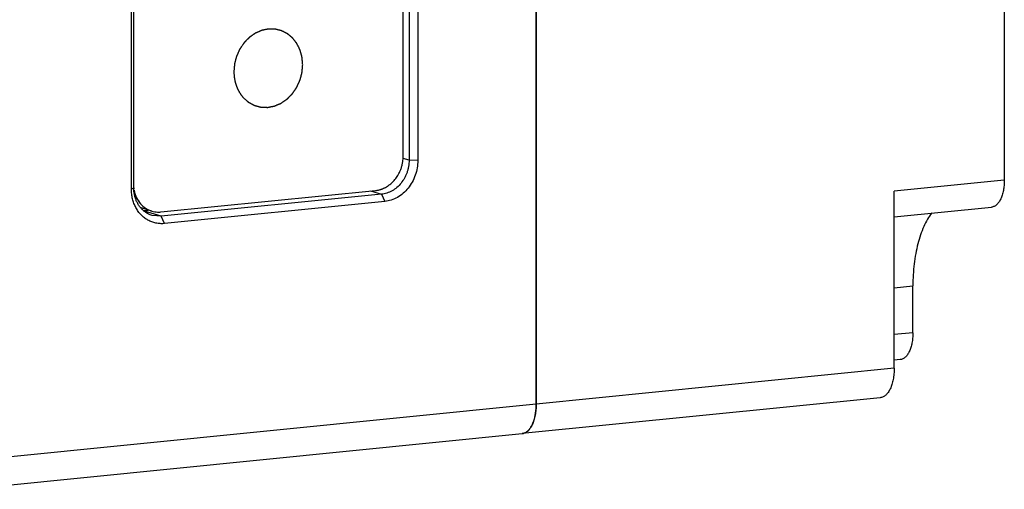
# Model space of a CAD drawing. Header units: millimetres. Extents: x 2798 to 3316, y 1544 to 1917.
# Tile 14 of 23: x 3061.52 to 3077.62, y 1565.47 to 1573.15. Entities that reach past the tile are written whole.
import ezdxf

# ---------------------------------------------------------------- set-up
doc = ezdxf.new("R2010")
doc.units = ezdxf.units.MM
doc.layers.add('_29124', color=7, linetype='Continuous')
doc.layers.add('_37386', color=7, linetype='Continuous')

msp = doc.modelspace()

# ---------------------------------------------------------------- linework, layer by layer
at = {"color": 7, "linetype": 'Continuous'}
for p, q in [((3069.96588, 1593.9536), (3069.96588, 1566.8635)), ((3077.62154, 1591.77654), (3077.62154, 1570.52439)), ((3067.79035, 1570.91509), (3067.79035, 1579.00627)), ((3077.62154, 1570.52439), (3075.82021, 1570.3438)), ((3063.82741, 1570.00568), (3067.34001, 1570.35784)), ((3075.82021, 1567.45043), (3075.82021, 1570.3438)), ((3075.82021, 1569.92546), (3077.41342, 1570.08519)), ((3063.67764, 1570.01981), (3063.50623, 1570.07137)), ((3075.82021, 1568.7669), (3076.12654, 1568.79762)), ((3076.12654, 1568.02947), (3076.12654, 1568.79762)), ((3076.12654, 1568.02947), (3075.82021, 1567.99875)), ((3075.91842, 1567.59026), (3075.82021, 1567.58041)), ((3075.82021, 1567.45043), (3069.96588, 1566.8635)), ((3075.59127, 1566.96731), (3069.73694, 1566.38038))]:
    msp.add_line(p, q, dxfattribs=at)
for centre, radius, start, end in [((3067.18171, 1570.91753), 0.60879, 337.866048, 343.416778), ((3067.18231, 1570.91742), 0.60819, 343.410507, 348.841073), ((3067.20079, 1570.90776), 0.58733, 326.762791, 330.125353), ((3067.18924, 1570.91436), 0.60062, 330.128483, 337.875642), ((3067.24239, 1570.87339), 0.53322, 311.633345, 315.219662), ((3063.91325, 1570.46726), 0.53576, 191.569013, 192.554234), ((3063.78681, 1570.38289), 0.37914, 253.264736, 260.904766), ((3069.72312, 1566.51895), 0.13925, 275.693745, 284.31323)]:
    msp.add_arc(centre, radius, start, end, dxfattribs=at)
for points, knots in [([(3066.14663, 1572.41462), (3066.14574, 1572.42489), (3066.1444, 1572.4403), (3066.14261, 1572.46084), (3066.14127, 1572.47625), (3066.14015, 1572.48909), (3066.13926, 1572.49936), (3066.13859, 1572.50706), (3066.13803, 1572.51348), (3066.13758, 1572.51862), (3066.13725, 1572.52247), (3066.13691, 1572.52632), (3066.13664, 1572.52953), (3066.13641, 1572.5321), (3066.13627, 1572.53371), (3066.13616, 1572.53499), (3066.13608, 1572.53595), (3066.13601, 1572.53675), (3066.13596, 1572.53732), (3066.13593, 1572.53764), (3066.13592, 1572.53788), (3066.13584, 1572.5381), (3066.13577, 1572.53841), (3066.13562, 1572.53894), (3066.13541, 1572.5397), (3066.13517, 1572.54061), (3066.13483, 1572.54182), (3066.13442, 1572.54334), (3066.13376, 1572.54576), (3066.13293, 1572.54879), (3066.13194, 1572.55243), (3066.13095, 1572.55607), (3066.12962, 1572.56092), (3066.12797, 1572.56698), (3066.12599, 1572.57426), (3066.12334, 1572.58396), (3066.12003, 1572.59609), (3066.11672, 1572.60821), (3066.11408, 1572.61791), (3066.11209, 1572.62519), (3066.11044, 1572.63125), (3066.10912, 1572.6361), (3066.10812, 1572.63974), (3066.10713, 1572.64338), (3066.10631, 1572.64641), (3066.10564, 1572.64884), (3066.10523, 1572.65035), (3066.1049, 1572.65156), (3066.10465, 1572.65247), (3066.10444, 1572.65323), (3066.1043, 1572.65376), (3066.10421, 1572.65406), (3066.10417, 1572.6543), (3066.10405, 1572.6545), (3066.10392, 1572.65477), (3066.10368, 1572.65525), (3066.10335, 1572.65594), (3066.10295, 1572.65676), (3066.10241, 1572.65785), (3066.10174, 1572.65922), (3066.10066, 1572.66141), (3066.09932, 1572.66415), (3066.09771, 1572.66744), (3066.0961, 1572.67072), (3066.09395, 1572.6751), (3066.09126, 1572.68058), (3066.08804, 1572.68715), (3066.08374, 1572.69591), (3066.07837, 1572.70686), (3066.07299, 1572.71781), (3066.0687, 1572.72657), (3066.06547, 1572.73315), (3066.06279, 1572.73862), (3066.06064, 1572.743), (3066.05903, 1572.74629), (3066.05741, 1572.74957), (3066.05607, 1572.75231), (3066.055, 1572.7545), (3066.05432, 1572.75587), (3066.05379, 1572.75697), (3066.05338, 1572.75779), (3066.05305, 1572.75847), (3066.05282, 1572.75895), (3066.05268, 1572.75922), (3066.05259, 1572.75944), (3066.05244, 1572.75961), (3066.05226, 1572.75985), (3066.05193, 1572.76026), (3066.05147, 1572.76086), (3066.05092, 1572.76157), (3066.05018, 1572.76252), (3066.04926, 1572.76371), (3066.04778, 1572.76561), (3066.04594, 1572.76799), (3066.04373, 1572.77084), (3066.04151, 1572.77369), (3066.03856, 1572.7775), (3066.03487, 1572.78225), (3066.03045, 1572.78796), (3066.02454, 1572.79557), (3066.01717, 1572.80508), (3066.00979, 1572.81459), (3066.00389, 1572.8222), (3065.99946, 1572.8279), (3065.99577, 1572.83266), (3065.99282, 1572.83646), (3065.99061, 1572.83931), (3065.9884, 1572.84217), (3065.98655, 1572.84454), (3065.98508, 1572.84645), (3065.98415, 1572.84764), (3065.98342, 1572.84859), (3065.98286, 1572.8493), (3065.9824, 1572.84989), (3065.98208, 1572.85031), (3065.98189, 1572.85054), (3065.98176, 1572.85074), (3065.98159, 1572.85086), (3065.98137, 1572.85105), (3065.98098, 1572.85137), (3065.98043, 1572.85183), (3065.97977, 1572.85239), (3065.97888, 1572.85312), (3065.97778, 1572.85404), (3065.97601, 1572.85552), (3065.9738, 1572.85736), (3065.97114, 1572.85957), (3065.96849, 1572.86179), (3065.96495, 1572.86474), (3065.96053, 1572.86842), (3065.95523, 1572.87285), (3065.94815, 1572.87875), (3065.93931, 1572.88612), (3065.93047, 1572.89349), (3065.92339, 1572.89939), (3065.91808, 1572.90382), (3065.91366, 1572.9075), (3065.91013, 1572.91045), (3065.90747, 1572.91266), (3065.90482, 1572.91488), (3065.90261, 1572.91672), (3065.90084, 1572.91819), (3065.89974, 1572.91912), (3065.89885, 1572.91985), (3065.89819, 1572.92041), (3065.89763, 1572.92087), (3065.89725, 1572.92119), (3065.89703, 1572.92137), (3065.89687, 1572.92152), (3065.89667, 1572.92161), (3065.89642, 1572.92174), (3065.89598, 1572.92196), (3065.89535, 1572.92228), (3065.89459, 1572.92267), (3065.89358, 1572.92318), (3065.89232, 1572.92382), (3065.89031, 1572.92485), (3065.88778, 1572.92614), (3065.88476, 1572.92768), (3065.88173, 1572.92922), (3065.8777, 1572.93128), (3065.87266, 1572.93384), (3065.8666, 1572.93693), (3065.85854, 1572.94104), (3065.84845, 1572.94618), (3065.83836, 1572.95132), (3065.8303, 1572.95543), (3065.82425, 1572.95851), (3065.8192, 1572.96108), (3065.81517, 1572.96313), (3065.81214, 1572.96468), (3065.80912, 1572.96622), (3065.8066, 1572.9675), (3065.80458, 1572.96853), (3065.80332, 1572.96917), (3065.80231, 1572.96969), (3065.80155, 1572.97007), (3065.80092, 1572.97039), (3065.80048, 1572.97062), (3065.80023, 1572.97074), (3065.80004, 1572.97085), (3065.79983, 1572.97089), (3065.79956, 1572.97096), (3065.79908, 1572.97108), (3065.7984, 1572.97125), (3065.79758, 1572.97145), (3065.79648, 1572.97172), (3065.79511, 1572.97206), (3065.79293, 1572.9726), (3065.79019, 1572.97328), (3065.78691, 1572.97409), (3065.78362, 1572.9749), (3065.77925, 1572.97599), (3065.77377, 1572.97734), (3065.76721, 1572.97896), (3065.75845, 1572.98113), (3065.74751, 1572.98384), (3065.73656, 1572.98655), (3065.72781, 1572.98871), (3065.72124, 1572.99034), (3065.71577, 1572.99169), (3065.71139, 1572.99277), (3065.70811, 1572.99359), (3065.70483, 1572.9944), (3065.70209, 1572.99507), (3065.6999, 1572.99562), (3065.69853, 1572.99595), (3065.69744, 1572.99623), (3065.69662, 1572.99643), (3065.69594, 1572.9966), (3065.69546, 1572.99672), (3065.69518, 1572.99678), (3065.69498, 1572.99685), (3065.69476, 1572.99683), (3065.69447, 1572.99684), (3065.69396, 1572.99685), (3065.69324, 1572.99686), (3065.69237, 1572.99687), (3065.69121, 1572.99688), (3065.68976, 1572.9969), (3065.68744, 1572.99693), (3065.68455, 1572.99697), (3065.68107, 1572.99702), (3065.67759, 1572.99706), (3065.67296, 1572.99713), (3065.66716, 1572.9972), (3065.66021, 1572.9973), (3065.65094, 1572.99742), (3065.63935, 1572.99757), (3065.62776, 1572.99773), (3065.61848, 1572.99785), (3065.61153, 1572.99794), (3065.60573, 1572.99802), (3065.6011, 1572.99808), (3065.59762, 1572.99812), (3065.59414, 1572.99817), (3065.59125, 1572.99821), (3065.58893, 1572.99824), (3065.58748, 1572.99826), (3065.58632, 1572.99827), (3065.58545, 1572.99829), (3065.58473, 1572.99829), (3065.58422, 1572.9983), (3065.58393, 1572.9983), (3065.58371, 1572.99832), (3065.5835, 1572.99826), (3065.58322, 1572.99821), (3065.58272, 1572.9981), (3065.58201, 1572.99795), (3065.58115, 1572.99777), (3065.58001, 1572.99752), (3065.57859, 1572.99722), (3065.57631, 1572.99674), (3065.57346, 1572.99614), (3065.57005, 1572.99541), (3065.56663, 1572.99469), (3065.56207, 1572.99373), (3065.55638, 1572.99252), (3065.54955, 1572.99107), (3065.54043, 1572.98914), (3065.52904, 1572.98673), (3065.51766, 1572.98432), (3065.50854, 1572.98239), (3065.50171, 1572.98094), (3065.49602, 1572.97974), (3065.49146, 1572.97877), (3065.48804, 1572.97805), (3065.48463, 1572.97733), (3065.48178, 1572.97672), (3065.4795, 1572.97624), (3065.47808, 1572.97594), (3065.47694, 1572.9757), (3065.47608, 1572.97552), (3065.47537, 1572.97537), (3065.47487, 1572.97526), (3065.47459, 1572.9752), (3065.47437, 1572.97517), (3065.47417, 1572.97506), (3065.4739, 1572.97495), (3065.47342, 1572.97473), (3065.47273, 1572.97443), (3065.47191, 1572.97406), (3065.47082, 1572.97358), (3065.46945, 1572.97297), (3065.46725, 1572.972), (3065.46452, 1572.97078), (3065.46123, 1572.96932), (3065.45794, 1572.96787), (3065.45356, 1572.96592), (3065.44808, 1572.96349), (3065.44151, 1572.96058), (3065.43274, 1572.95669), (3065.42179, 1572.95183), (3065.41083, 1572.94697), (3065.40207, 1572.94308), (3065.3955, 1572.94017), (3065.39002, 1572.93774), (3065.38564, 1572.93579), (3065.38235, 1572.93433), (3065.37906, 1572.93288), (3065.37632, 1572.93166), (3065.37413, 1572.93069), (3065.37276, 1572.93008), (3065.37167, 1572.9296), (3065.37085, 1572.92923), (3065.37016, 1572.92893), (3065.36968, 1572.92872), (3065.36941, 1572.92859), (3065.3692, 1572.92851), (3065.36901, 1572.92837), (3065.36876, 1572.92819), (3065.36832, 1572.92788), (3065.36769, 1572.92743), (3065.36693, 1572.9269), (3065.36592, 1572.92619), (3065.36466, 1572.9253), (3065.36263, 1572.92387), (3065.36011, 1572.92209), (3065.35708, 1572.91996), (3065.35405, 1572.91782), (3065.35, 1572.91497), (3065.34495, 1572.91141), (3065.33889, 1572.90713), (3065.33081, 1572.90144), (3065.3207, 1572.89431), (3065.3106, 1572.88719), (3065.30251, 1572.88149), (3065.29645, 1572.87722), (3065.2914, 1572.87366), (3065.28736, 1572.87081), (3065.28433, 1572.86867), (3065.28129, 1572.86654), (3065.27877, 1572.86476), (3065.27675, 1572.86333), (3065.27548, 1572.86244), (3065.27447, 1572.86173), (3065.27372, 1572.86119), (3065.27309, 1572.86075), (3065.27264, 1572.86044), (3065.27239, 1572.86026), (3065.27219, 1572.86014), (3065.27203, 1572.85995), (3065.27181, 1572.85972), (3065.27141, 1572.85931), (3065.27085, 1572.85873), (3065.27017, 1572.85804), (3065.26927, 1572.85711), (3065.26814, 1572.85594), (3065.26634, 1572.85409), (3065.26409, 1572.85176), (3065.26138, 1572.84897), (3065.25868, 1572.84619), (3065.25507, 1572.84247), (3065.25057, 1572.83782), (3065.24516, 1572.83225), (3065.23795, 1572.82481), (3065.22894, 1572.81552), (3065.21992, 1572.80623), (3065.21271, 1572.79879), (3065.2073, 1572.79322), (3065.2028, 1572.78857), (3065.19919, 1572.78485), (3065.19649, 1572.78207), (3065.19378, 1572.77928), (3065.19153, 1572.77695), (3065.18973, 1572.7751), (3065.1886, 1572.77393), (3065.1877, 1572.773), (3065.18702, 1572.77231), (3065.18646, 1572.77173), (3065.18606, 1572.77132), (3065.18584, 1572.77109), (3065.18566, 1572.77092), (3065.18554, 1572.77071), (3065.18535, 1572.77044), (3065.18504, 1572.76997), (3065.18458, 1572.7693), (3065.18404, 1572.76849), (3065.18331, 1572.76741), (3065.1824, 1572.76606), (3065.18095, 1572.7639), (3065.17913, 1572.76121), (3065.17695, 1572.75797), (3065.17478, 1572.75474), (3065.17187, 1572.75042), (3065.16824, 1572.74503), (3065.16388, 1572.73856), (3065.15807, 1572.72993), (3065.15081, 1572.71915), (3065.14354, 1572.70837), (3065.13773, 1572.69974), (3065.13337, 1572.69327), (3065.12974, 1572.68788), (3065.12683, 1572.68356), (3065.12466, 1572.68033), (3065.12248, 1572.67709), (3065.12066, 1572.67439), (3065.11921, 1572.67224), (3065.1183, 1572.67089), (3065.11757, 1572.66981), (3065.11703, 1572.669), (3065.11658, 1572.66833), (3065.11625, 1572.66786), (3065.11608, 1572.66759), (3065.11593, 1572.66739), (3065.11584, 1572.66716), (3065.1157, 1572.66686), (3065.11547, 1572.66633), (3065.11513, 1572.66558), (3065.11472, 1572.66468), (3065.11418, 1572.66348), (3065.11351, 1572.66198), (3065.11242, 1572.65958), (3065.11107, 1572.65658), (3065.10945, 1572.65297), (3065.10783, 1572.64937), (3065.10566, 1572.64456), (3065.10296, 1572.63856), (3065.09972, 1572.63135), (3065.09539, 1572.62174), (3065.08998, 1572.60973), (3065.08457, 1572.59772), (3065.08025, 1572.58811), (3065.077, 1572.58091), (3065.0743, 1572.5749), (3065.07213, 1572.5701), (3065.07051, 1572.56649), (3065.06889, 1572.56289), (3065.06754, 1572.55989), (3065.06646, 1572.55748), (3065.06578, 1572.55598), (3065.06524, 1572.55478), (3065.06483, 1572.55388), (3065.0645, 1572.55313), (3065.06426, 1572.5526), (3065.06413, 1572.5523), (3065.06401, 1572.55208), (3065.06396, 1572.55184), (3065.06388, 1572.55152), (3065.06373, 1572.55096), (3065.06352, 1572.55016), (3065.06327, 1572.5492), (3065.06294, 1572.54792), (3065.06252, 1572.54633), (3065.06185, 1572.54377), (3065.06101, 1572.54058), (3065.06001, 1572.53674), (3065.059, 1572.53291), (3065.05767, 1572.5278), (3065.05599, 1572.52141), (3065.05399, 1572.51374), (3065.05131, 1572.50351), (3065.04796, 1572.49073), (3065.04462, 1572.47795), (3065.04194, 1572.46773), (3065.03993, 1572.46006), (3065.03826, 1572.45367), (3065.03692, 1572.44856), (3065.03592, 1572.44472), (3065.03491, 1572.44089), (3065.03408, 1572.43769), (3065.03341, 1572.43514), (3065.03299, 1572.43354), (3065.03266, 1572.43226), (3065.0324, 1572.4313), (3065.0322, 1572.4305), (3065.03205, 1572.42995), (3065.03197, 1572.42963), (3065.03189, 1572.42939), (3065.03188, 1572.42914), (3065.03185, 1572.42881), (3065.0318, 1572.42822), (3065.03173, 1572.42739), (3065.03164, 1572.4264), (3065.03153, 1572.42507), (3065.03138, 1572.4234), (3065.03115, 1572.42074), (3065.03086, 1572.41742), (3065.03051, 1572.41343), (3065.03017, 1572.40944), (3065.0297, 1572.40412), (3065.02913, 1572.39748), (3065.02843, 1572.3895), (3065.02751, 1572.37886), (3065.02635, 1572.36557), (3065.02496, 1572.34961), (3065.02311, 1572.32834), (3065.02172, 1572.31238), (3065.0208, 1572.30175)], [0, 0, 0, 0, 0.015625, 0.0234375, 0.03125, 0.0390625, 0.04296875, 0.046875, 0.05078125, 0.05273438, 0.0546875, 0.05664062, 0.05859375, 0.05957031, 0.06054688, 0.06103516, 0.06152344, 0.06201172, 0.06225586, 0.06237793, 0.0625, 0.06262207, 0.06274414, 0.06298828, 0.06347656, 0.06396484, 0.06445312, 0.06542969, 0.06640625, 0.06835938, 0.0703125, 0.07226562, 0.07421875, 0.078125, 0.08203125, 0.0859375, 0.09375, 0.1015625, 0.10546875, 0.109375, 0.11328125, 0.11523438, 0.1171875, 0.11914062, 0.12109375, 0.12207031, 0.12304688, 0.12353516, 0.12402344, 0.12451172, 0.12475586, 0.12487793, 0.125, 0.12512207, 0.12524414, 0.12548828, 0.12597656, 0.12646484, 0.12695312, 0.12792969, 0.12890625, 0.13085938, 0.1328125, 0.13476562, 0.13671875, 0.140625, 0.14453125, 0.1484375, 0.15625, 0.1640625, 0.16796875, 0.171875, 0.17578125, 0.17773438, 0.1796875, 0.18164062, 0.18359375, 0.18457031, 0.18554688, 0.18603516, 0.18652344, 0.18701172, 0.18725586, 0.18737793, 0.1875, 0.18762207, 0.18774414, 0.18798828, 0.18847656, 0.18896484, 0.18945312, 0.19042969, 0.19140625, 0.19335938, 0.1953125, 0.19726562, 0.19921875, 0.203125, 0.20703125, 0.2109375, 0.21875, 0.2265625, 0.23046875, 0.234375, 0.23828125, 0.24023438, 0.2421875, 0.24414062, 0.24609375, 0.24707031, 0.24804688, 0.24853516, 0.24902344, 0.24951172, 0.24975586, 0.24987793, 0.25, 0.25012207, 0.25024414, 0.25048828, 0.25097656, 0.25146484, 0.25195312, 0.25292969, 0.25390625, 0.25585938, 0.2578125, 0.25976562, 0.26171875, 0.265625, 0.26953125, 0.2734375, 0.28125, 0.2890625, 0.29296875, 0.296875, 0.30078125, 0.30273438, 0.3046875, 0.30664062, 0.30859375, 0.30957031, 0.31054688, 0.31103516, 0.31152344, 0.31201172, 0.31225586, 0.31237793, 0.3125, 0.31262207, 0.31274414, 0.31298828, 0.31347656, 0.31396484, 0.31445312, 0.31542969, 0.31640625, 0.31835938, 0.3203125, 0.32226562, 0.32421875, 0.328125, 0.33203125, 0.3359375, 0.34375, 0.3515625, 0.35546875, 0.359375, 0.36328125, 0.36523438, 0.3671875, 0.36914062, 0.37109375, 0.37207031, 0.37304688, 0.37353516, 0.37402344, 0.37451172, 0.37475586, 0.37487793, 0.375, 0.37512207, 0.37524414, 0.37548828, 0.37597656, 0.37646484, 0.37695312, 0.37792969, 0.37890625, 0.38085938, 0.3828125, 0.38476562, 0.38671875, 0.390625, 0.39453125, 0.3984375, 0.40625, 0.4140625, 0.41796875, 0.421875, 0.42578125, 0.42773438, 0.4296875, 0.43164062, 0.43359375, 0.43457031, 0.43554688, 0.43603516, 0.43652344, 0.43701172, 0.43725586, 0.43737793, 0.4375, 0.43762207, 0.43774414, 0.43798828, 0.43847656, 0.43896484, 0.43945312, 0.44042969, 0.44140625, 0.44335938, 0.4453125, 0.44726562, 0.44921875, 0.453125, 0.45703125, 0.4609375, 0.46875, 0.4765625, 0.48046875, 0.484375, 0.48828125, 0.49023438, 0.4921875, 0.49414062, 0.49609375, 0.49707031, 0.49804688, 0.49853516, 0.49902344, 0.49951172, 0.49975586, 0.49987793, 0.5, 0.50012207, 0.50024414, 0.50048828, 0.50097656, 0.50146484, 0.50195312, 0.50292969, 0.50390625, 0.50585938, 0.5078125, 0.50976562, 0.51171875, 0.515625, 0.51953125, 0.5234375, 0.53125, 0.5390625, 0.54296875, 0.546875, 0.55078125, 0.55273438, 0.5546875, 0.55664062, 0.55859375, 0.55957031, 0.56054688, 0.56103516, 0.56152344, 0.56201172, 0.56225586, 0.56237793, 0.5625, 0.56262207, 0.56274414, 0.56298828, 0.56347656, 0.56396484, 0.56445312, 0.56542969, 0.56640625, 0.56835938, 0.5703125, 0.57226562, 0.57421875, 0.578125, 0.58203125, 0.5859375, 0.59375, 0.6015625, 0.60546875, 0.609375, 0.61328125, 0.61523438, 0.6171875, 0.61914062, 0.62109375, 0.62207031, 0.62304688, 0.62353516, 0.62402344, 0.62451172, 0.62475586, 0.62487793, 0.625, 0.62512207, 0.62524414, 0.62548828, 0.62597656, 0.62646484, 0.62695312, 0.62792969, 0.62890625, 0.63085938, 0.6328125, 0.63476562, 0.63671875, 0.640625, 0.64453125, 0.6484375, 0.65625, 0.6640625, 0.66796875, 0.671875, 0.67578125, 0.67773438, 0.6796875, 0.68164062, 0.68359375, 0.68457031, 0.68554688, 0.68603516, 0.68652344, 0.68701172, 0.68725586, 0.68737793, 0.6875, 0.68762207, 0.68774414, 0.68798828, 0.68847656, 0.68896484, 0.68945312, 0.69042969, 0.69140625, 0.69335938, 0.6953125, 0.69726562, 0.69921875, 0.703125, 0.70703125, 0.7109375, 0.71875, 0.7265625, 0.73046875, 0.734375, 0.73828125, 0.74023438, 0.7421875, 0.74414062, 0.74609375, 0.74707031, 0.74804688, 0.74853516, 0.74902344, 0.74951172, 0.74975586, 0.74987793, 0.75, 0.75012207, 0.75024414, 0.75048828, 0.75097656, 0.75146484, 0.75195312, 0.75292969, 0.75390625, 0.75585938, 0.7578125, 0.75976562, 0.76171875, 0.765625, 0.76953125, 0.7734375, 0.78125, 0.7890625, 0.79296875, 0.796875, 0.80078125, 0.80273438, 0.8046875, 0.80664062, 0.80859375, 0.80957031, 0.81054688, 0.81103516, 0.81152344, 0.81201172, 0.81225586, 0.81237793, 0.8125, 0.81262207, 0.81274414, 0.81298828, 0.81347656, 0.81396484, 0.81445312, 0.81542969, 0.81640625, 0.81835938, 0.8203125, 0.82226562, 0.82421875, 0.828125, 0.83203125, 0.8359375, 0.84375, 0.8515625, 0.85546875, 0.859375, 0.86328125, 0.86523438, 0.8671875, 0.86914062, 0.87109375, 0.87207031, 0.87304688, 0.87353516, 0.87402344, 0.87451172, 0.87475586, 0.87487793, 0.875, 0.87512207, 0.87524414, 0.87548828, 0.87597656, 0.87646484, 0.87695312, 0.87792969, 0.87890625, 0.88085938, 0.8828125, 0.88476562, 0.88671875, 0.890625, 0.89453125, 0.8984375, 0.90625, 0.9140625, 0.91796875, 0.921875, 0.92578125, 0.92773438, 0.9296875, 0.93164062, 0.93359375, 0.93457031, 0.93554688, 0.93603516, 0.93652344, 0.93701172, 0.93725586, 0.93737793, 0.9375, 0.93762207, 0.93774414, 0.93798828, 0.93847656, 0.93896484, 0.93945312, 0.94042969, 0.94140625, 0.94335938, 0.9453125, 0.94726562, 0.94921875, 0.953125, 0.95703125, 0.9609375, 0.96875, 0.9765625, 0.984375, 1, 1, 1, 1]), ([(3065.17337, 1571.87885), (3065.17863, 1571.87415), (3065.18916, 1571.86476), (3065.20233, 1571.85302), (3065.21286, 1571.84363), (3065.22076, 1571.83658), (3065.22866, 1571.82954), (3065.23524, 1571.82367), (3065.24051, 1571.81897), (3065.24446, 1571.81545), (3065.24775, 1571.81251), (3065.25039, 1571.81016), (3065.25236, 1571.8084), (3065.25401, 1571.80694), (3065.25532, 1571.80576), (3065.25615, 1571.80503), (3065.2568, 1571.80444), (3065.25722, 1571.80408), (3065.2575, 1571.80381), (3065.25767, 1571.80368), (3065.25787, 1571.80358), (3065.2581, 1571.80345), (3065.25867, 1571.80314), (3065.25952, 1571.80267), (3065.26066, 1571.80204), (3065.2618, 1571.80142), (3065.26332, 1571.80059), (3065.26597, 1571.79913), (3065.26977, 1571.79705), (3065.27432, 1571.79455), (3065.27887, 1571.79206), (3065.28343, 1571.78956), (3065.2895, 1571.78623), (3065.29708, 1571.78207), (3065.30619, 1571.77708), (3065.3153, 1571.77208), (3065.32288, 1571.76792), (3065.32896, 1571.76459), (3065.33351, 1571.7621), (3065.33806, 1571.7596), (3065.34261, 1571.7571), (3065.34641, 1571.75502), (3065.34906, 1571.75357), (3065.35058, 1571.75273), (3065.35172, 1571.75211), (3065.35286, 1571.75149), (3065.35371, 1571.75102), (3065.35428, 1571.7507), (3065.35452, 1571.75058), (3065.35471, 1571.75047), (3065.35491, 1571.7504), (3065.35527, 1571.75031), (3065.35579, 1571.75016), (3065.35662, 1571.74993), (3065.35766, 1571.74964), (3065.35932, 1571.74919), (3065.36139, 1571.74862), (3065.36388, 1571.74793), (3065.3672, 1571.74701), (3065.37134, 1571.74587), (3065.37632, 1571.7445), (3065.38295, 1571.74267), (3065.39125, 1571.74038), (3065.4012, 1571.73763), (3065.41115, 1571.73489), (3065.42111, 1571.73214), (3065.4294, 1571.72986), (3065.43604, 1571.72803), (3065.44101, 1571.72665), (3065.44516, 1571.72551), (3065.44848, 1571.7246), (3065.45096, 1571.72391), (3065.45345, 1571.72322), (3065.45553, 1571.72265), (3065.45718, 1571.72219), (3065.45843, 1571.72185), (3065.45947, 1571.72157), (3065.46019, 1571.72136), (3065.46061, 1571.72125), (3065.46091, 1571.72114), (3065.46124, 1571.72116), (3065.46168, 1571.72113), (3065.46244, 1571.72111), (3065.46352, 1571.72107), (3065.46482, 1571.72102), (3065.46655, 1571.72095), (3065.46872, 1571.72087), (3065.47132, 1571.72077), (3065.47393, 1571.72068), (3065.47739, 1571.72055), (3065.48173, 1571.72039), (3065.48693, 1571.72019), (3065.49387, 1571.71993), (3065.50254, 1571.71961), (3065.51295, 1571.71922), (3065.52336, 1571.71883), (3065.53377, 1571.71844), (3065.54244, 1571.71812), (3065.54938, 1571.71786), (3065.55458, 1571.71766), (3065.55892, 1571.7175), (3065.56238, 1571.71737), (3065.56499, 1571.71728), (3065.56715, 1571.7172), (3065.56889, 1571.71713), (3065.56997, 1571.71709), (3065.57084, 1571.71706), (3065.57138, 1571.71704), (3065.57176, 1571.71702), (3065.57198, 1571.71702), (3065.5722, 1571.71707), (3065.57247, 1571.71712), (3065.57312, 1571.71725), (3065.5741, 1571.71743), (3065.57541, 1571.71768), (3065.57671, 1571.71793), (3065.57846, 1571.71826), (3065.5815, 1571.71883), (3065.58586, 1571.71966), (3065.59108, 1571.72065), (3065.59631, 1571.72164), (3065.60153, 1571.72264), (3065.6085, 1571.72396), (3065.61721, 1571.72561), (3065.62766, 1571.72759), (3065.63811, 1571.72958), (3065.64682, 1571.73123), (3065.65379, 1571.73255), (3065.65901, 1571.73354), (3065.66424, 1571.73453), (3065.66946, 1571.73553), (3065.67382, 1571.73635), (3065.67687, 1571.73693), (3065.67861, 1571.73726), (3065.67991, 1571.73751), (3065.68122, 1571.73776), (3065.6822, 1571.73794), (3065.68285, 1571.73807), (3065.68318, 1571.73812), (3065.6835, 1571.7382), (3065.68392, 1571.7384), (3065.68445, 1571.73861), (3065.68529, 1571.73897), (3065.68634, 1571.73942), (3065.68802, 1571.74013), (3065.69012, 1571.74102), (3065.69264, 1571.74209), (3065.696, 1571.74351), (3065.7002, 1571.7453), (3065.70524, 1571.74743), (3065.71196, 1571.75029), (3065.72036, 1571.75385), (3065.73045, 1571.75813), (3065.74053, 1571.7624), (3065.75061, 1571.76668), (3065.75901, 1571.77024), (3065.76573, 1571.77309), (3065.77077, 1571.77523), (3065.77581, 1571.77737), (3065.78001, 1571.77915), (3065.78338, 1571.78058), (3065.78548, 1571.78147), (3065.78716, 1571.78218), (3065.78842, 1571.78272), (3065.78947, 1571.78316), (3065.7902, 1571.78347), (3065.79062, 1571.78366), (3065.79094, 1571.78377), (3065.79123, 1571.78399), (3065.79162, 1571.78425), (3065.79229, 1571.78472), (3065.79327, 1571.78539), (3065.79443, 1571.78619), (3065.79598, 1571.78725), (3065.79792, 1571.78859), (3065.80103, 1571.79072), (3065.80491, 1571.79339), (3065.80957, 1571.79659), (3065.81423, 1571.79979), (3065.82044, 1571.80406), (3065.8282, 1571.80939), (3065.83751, 1571.81579), (3065.84683, 1571.82219), (3065.85614, 1571.82859), (3065.86391, 1571.83393), (3065.87012, 1571.8382), (3065.87477, 1571.8414), (3065.87866, 1571.84406), (3065.88176, 1571.8462), (3065.88409, 1571.8478), (3065.88603, 1571.84913), (3065.88758, 1571.8502), (3065.88855, 1571.85087), (3065.88933, 1571.8514), (3065.88981, 1571.85174), (3065.89021, 1571.85199), (3065.89047, 1571.85224), (3065.89073, 1571.8525), (3065.89124, 1571.85301), (3065.892, 1571.85379), (3065.89303, 1571.85482), (3065.89405, 1571.85586), (3065.89541, 1571.85724), (3065.8978, 1571.85965), (3065.90121, 1571.8631), (3065.9053, 1571.86723), (3065.90939, 1571.87137), (3065.91348, 1571.87551), (3065.91893, 1571.88102), (3065.92575, 1571.88792), (3065.93393, 1571.89619), (3065.94211, 1571.90447), (3065.94893, 1571.91136), (3065.95439, 1571.91688), (3065.95848, 1571.92101), (3065.96257, 1571.92515), (3065.96666, 1571.92929), (3065.97007, 1571.93273), (3065.97279, 1571.93549), (3065.9745, 1571.93721), (3065.97586, 1571.93859), (3065.97663, 1571.93937), (3065.97714, 1571.93989), (3065.9774, 1571.94014), (3065.97764, 1571.94041), (3065.97791, 1571.94083), (3065.97827, 1571.94134), (3065.97883, 1571.94216), (3065.97953, 1571.94318), (3065.98065, 1571.94482), (3065.98205, 1571.94686), (3065.98373, 1571.94932), (3065.98597, 1571.95259), (3065.98877, 1571.95668), (3065.99213, 1571.96159), (3065.99662, 1571.96814), (3066.00222, 1571.97632), (3066.00895, 1571.98614), (3066.01567, 1571.99596), (3066.02239, 1572.00578), (3066.028, 1572.01396), (3066.03248, 1572.02051), (3066.03584, 1572.02542), (3066.0392, 1572.03033), (3066.04201, 1572.03442), (3066.04425, 1572.03769), (3066.04565, 1572.03974), (3066.04677, 1572.04137), (3066.04761, 1572.0426), (3066.04831, 1572.04363), (3066.0488, 1572.04434), (3066.04908, 1572.04475), (3066.04931, 1572.04505), (3066.04944, 1572.0454), (3066.04966, 1572.04586), (3066.05002, 1572.04666), (3066.05054, 1572.0478), (3066.05117, 1572.04917), (3066.052, 1572.051), (3066.05304, 1572.05329), (3066.05471, 1572.05695), (3066.05679, 1572.06152), (3066.05929, 1572.06701), (3066.0618, 1572.0725), (3066.06513, 1572.07982), (3066.0693, 1572.08897), (3066.0743, 1572.09994), (3066.0793, 1572.11092), (3066.0843, 1572.1219), (3066.08847, 1572.13105), (3066.09181, 1572.13837), (3066.09431, 1572.14385), (3066.09639, 1572.14843), (3066.09806, 1572.15209), (3066.09931, 1572.15483), (3066.10035, 1572.15712), (3066.10119, 1572.15895), (3066.10171, 1572.16009), (3066.10213, 1572.16101), (3066.10238, 1572.16158), (3066.1026, 1572.16203), (3066.10275, 1572.16251), (3066.10296, 1572.16337), (3066.10329, 1572.16459), (3066.1038, 1572.16654), (3066.10444, 1572.16898), (3066.10547, 1572.17288), (3066.10676, 1572.17775), (3066.1083, 1572.18361), (3066.10984, 1572.18946), (3066.11138, 1572.19531), (3066.11343, 1572.20311), (3066.116, 1572.21286), (3066.11908, 1572.22457), (3066.12217, 1572.23627), (3066.12474, 1572.24602), (3066.12679, 1572.25382), (3066.12833, 1572.25967), (3066.12987, 1572.26553), (3066.13141, 1572.27138), (3066.1327, 1572.27625), (3066.13373, 1572.28015), (3066.13437, 1572.28259), (3066.13488, 1572.28454), (3066.1352, 1572.28576), (3066.13543, 1572.28661), (3066.13555, 1572.2871), (3066.13557, 1572.2876), (3066.13563, 1572.28823), (3066.13572, 1572.28922), (3066.13583, 1572.29047), (3066.136, 1572.29246), (3066.13622, 1572.29496), (3066.13648, 1572.29795), (3066.13683, 1572.30194), (3066.13726, 1572.30692), (3066.13778, 1572.31291), (3066.13847, 1572.32088), (3066.13934, 1572.33086), (3066.14038, 1572.34282), (3066.14142, 1572.35479), (3066.14281, 1572.37074), (3066.14455, 1572.39069), (3066.14594, 1572.40664), (3066.14663, 1572.41462)], [0, 0, 0, 0, 0.015625, 0.03125, 0.0390625, 0.046875, 0.0546875, 0.0625, 0.06640625, 0.0703125, 0.07421875, 0.07617188, 0.078125, 0.08007812, 0.08105469, 0.08203125, 0.08251953, 0.08300781, 0.08325195, 0.08337402, 0.08349609, 0.08374023, 0.08398438, 0.08496094, 0.0859375, 0.08691406, 0.08789062, 0.08984375, 0.09375, 0.09765625, 0.1015625, 0.10546875, 0.109375, 0.1171875, 0.125, 0.1328125, 0.140625, 0.14453125, 0.1484375, 0.15234375, 0.15625, 0.16015625, 0.16210938, 0.16308594, 0.1640625, 0.16503906, 0.16601562, 0.16625977, 0.16650391, 0.16662598, 0.16674805, 0.16699219, 0.16748047, 0.16796875, 0.16894531, 0.16992188, 0.171875, 0.17382812, 0.17578125, 0.1796875, 0.18359375, 0.1875, 0.1953125, 0.203125, 0.2109375, 0.21875, 0.2265625, 0.23046875, 0.234375, 0.23828125, 0.24023438, 0.2421875, 0.24414062, 0.24609375, 0.24707031, 0.24804688, 0.24902344, 0.24951172, 0.24975586, 0.25, 0.25024414, 0.25048828, 0.25097656, 0.25195312, 0.25292969, 0.25390625, 0.25585938, 0.2578125, 0.25976562, 0.26171875, 0.265625, 0.26953125, 0.2734375, 0.28125, 0.2890625, 0.296875, 0.3046875, 0.3125, 0.31640625, 0.3203125, 0.32421875, 0.32617188, 0.328125, 0.33007812, 0.33105469, 0.33203125, 0.33251953, 0.33300781, 0.33325195, 0.33337402, 0.33349609, 0.33374023, 0.33398438, 0.33496094, 0.3359375, 0.33691406, 0.33789062, 0.33984375, 0.34375, 0.34765625, 0.3515625, 0.35546875, 0.359375, 0.3671875, 0.375, 0.3828125, 0.390625, 0.39453125, 0.3984375, 0.40234375, 0.40625, 0.41015625, 0.41210938, 0.41308594, 0.4140625, 0.41503906, 0.41601562, 0.41625977, 0.41650391, 0.41674805, 0.41699219, 0.41748047, 0.41796875, 0.41894531, 0.41992188, 0.421875, 0.42382812, 0.42578125, 0.4296875, 0.43359375, 0.4375, 0.4453125, 0.453125, 0.4609375, 0.46875, 0.4765625, 0.48046875, 0.484375, 0.48828125, 0.4921875, 0.49414062, 0.49609375, 0.49707031, 0.49804688, 0.49902344, 0.49951172, 0.49975586, 0.5, 0.50024414, 0.50048828, 0.50097656, 0.50195312, 0.50292969, 0.50390625, 0.50585938, 0.5078125, 0.51171875, 0.515625, 0.51953125, 0.5234375, 0.53125, 0.5390625, 0.546875, 0.5546875, 0.5625, 0.56640625, 0.5703125, 0.57421875, 0.57617188, 0.578125, 0.58007812, 0.58105469, 0.58203125, 0.58251953, 0.58300781, 0.58325195, 0.58349609, 0.58374023, 0.58398438, 0.58496094, 0.5859375, 0.58691406, 0.58789062, 0.58984375, 0.59375, 0.59765625, 0.6015625, 0.60546875, 0.609375, 0.6171875, 0.625, 0.6328125, 0.640625, 0.64453125, 0.6484375, 0.65234375, 0.65625, 0.66015625, 0.66210938, 0.6640625, 0.66503906, 0.66601562, 0.66625977, 0.66650391, 0.66674805, 0.66699219, 0.66748047, 0.66796875, 0.66894531, 0.66992188, 0.671875, 0.67382812, 0.67578125, 0.6796875, 0.68359375, 0.6875, 0.6953125, 0.703125, 0.7109375, 0.71875, 0.7265625, 0.73046875, 0.734375, 0.73828125, 0.7421875, 0.74414062, 0.74609375, 0.74707031, 0.74804688, 0.74902344, 0.74951172, 0.74975586, 0.75, 0.75024414, 0.75048828, 0.75097656, 0.75195312, 0.75292969, 0.75390625, 0.75585938, 0.7578125, 0.76171875, 0.765625, 0.76953125, 0.7734375, 0.78125, 0.7890625, 0.796875, 0.8046875, 0.8125, 0.81640625, 0.8203125, 0.82421875, 0.82617188, 0.828125, 0.83007812, 0.83105469, 0.83203125, 0.83251953, 0.83300781, 0.83325195, 0.83349609, 0.83398438, 0.83496094, 0.8359375, 0.83789062, 0.83984375, 0.84375, 0.84765625, 0.8515625, 0.85546875, 0.859375, 0.8671875, 0.875, 0.8828125, 0.890625, 0.89453125, 0.8984375, 0.90234375, 0.90625, 0.91015625, 0.91210938, 0.9140625, 0.91503906, 0.91601562, 0.91650391, 0.91674805, 0.91699219, 0.91748047, 0.91796875, 0.91894531, 0.91992188, 0.921875, 0.92382812, 0.92578125, 0.9296875, 0.93359375, 0.9375, 0.9453125, 0.953125, 0.9609375, 0.96875, 0.984375, 1, 1, 1, 1]), ([(3065.0208, 1572.30175), (3065.02107, 1572.29676), (3065.02163, 1572.28679), (3065.02246, 1572.27183), (3065.02316, 1572.25936), (3065.02371, 1572.24939), (3065.02413, 1572.24191), (3065.02447, 1572.23568), (3065.02475, 1572.23069), (3065.02492, 1572.22757), (3065.02506, 1572.22508), (3065.02515, 1572.22352), (3065.0252, 1572.22243), (3065.02525, 1572.22181), (3065.02537, 1572.22121), (3065.02549, 1572.22045), (3065.0257, 1572.21923), (3065.02596, 1572.21772), (3065.02637, 1572.21529), (3065.02689, 1572.21226), (3065.02751, 1572.20862), (3065.02834, 1572.20377), (3065.02979, 1572.19528), (3065.03186, 1572.18315), (3065.03393, 1572.17102), (3065.03538, 1572.16252), (3065.03621, 1572.15767), (3065.03683, 1572.15403), (3065.03734, 1572.151), (3065.03776, 1572.14857), (3065.03802, 1572.14706), (3065.03822, 1572.14584), (3065.03836, 1572.14509), (3065.03845, 1572.14448), (3065.03861, 1572.14389), (3065.03891, 1572.14288), (3065.03933, 1572.14143), (3065.04002, 1572.13911), (3065.04087, 1572.13621), (3065.04224, 1572.13156), (3065.04394, 1572.12576), (3065.04599, 1572.1188), (3065.04804, 1572.11184), (3065.05009, 1572.10488), (3065.05214, 1572.09791), (3065.05418, 1572.09095), (3065.05589, 1572.08515), (3065.05726, 1572.08051), (3065.05811, 1572.07761), (3065.05879, 1572.07529), (3065.0593, 1572.07355), (3065.05973, 1572.0721), (3065.06003, 1572.07108), (3065.0602, 1572.0705), (3065.06031, 1572.07006), (3065.06051, 1572.06966), (3065.06074, 1572.06911), (3065.06115, 1572.06816), (3065.06174, 1572.0668), (3065.06244, 1572.06516), (3065.06338, 1572.06298), (3065.06456, 1572.06026), (3065.06644, 1572.0559), (3065.06879, 1572.05046), (3065.07161, 1572.04392), (3065.07444, 1572.03738), (3065.07726, 1572.03085), (3065.08008, 1572.02431), (3065.0829, 1572.01778), (3065.08525, 1572.01233), (3065.08713, 1572.00797), (3065.08831, 1572.00525), (3065.08925, 1572.00307), (3065.08984, 1572.00171), (3065.09025, 1572.00075), (3065.09049, 1572.00022), (3065.0908, 1571.99972), (3065.09116, 1571.99909), (3065.09176, 1571.99809), (3065.0925, 1571.99684), (3065.09368, 1571.99484), (3065.09516, 1571.99234), (3065.09694, 1571.98933), (3065.0993, 1571.98533), (3065.10345, 1571.97832), (3065.10937, 1571.96831), (3065.11528, 1571.9583), (3065.11943, 1571.95129), (3065.12179, 1571.94728), (3065.12357, 1571.94428), (3065.12505, 1571.94178), (3065.12623, 1571.93977), (3065.12697, 1571.93852), (3065.12756, 1571.93752), (3065.12794, 1571.9369), (3065.12822, 1571.93639), (3065.12856, 1571.93593), (3065.12919, 1571.93515), (3065.13006, 1571.93403), (3065.13147, 1571.93223), (3065.13323, 1571.92999), (3065.13605, 1571.9264), (3065.13957, 1571.92191), (3065.14379, 1571.91653), (3065.14943, 1571.90935), (3065.15647, 1571.90038), (3065.16492, 1571.88961), (3065.17055, 1571.88244), (3065.17337, 1571.87885)], [0, 0, 0, 0, 0.03125, 0.0625, 0.09375, 0.109375, 0.125, 0.140625, 0.1484375, 0.15625, 0.16015625, 0.1640625, 0.16601562, 0.16699219, 0.16796875, 0.16992188, 0.171875, 0.17578125, 0.1796875, 0.1875, 0.1953125, 0.203125, 0.21875, 0.25, 0.28125, 0.296875, 0.3046875, 0.3125, 0.3203125, 0.32421875, 0.328125, 0.33007812, 0.33203125, 0.33300781, 0.33398438, 0.3359375, 0.33984375, 0.34375, 0.3515625, 0.359375, 0.375, 0.390625, 0.40625, 0.421875, 0.4375, 0.453125, 0.46875, 0.4765625, 0.484375, 0.48828125, 0.4921875, 0.49609375, 0.49804688, 0.49902344, 0.5, 0.50097656, 0.50195312, 0.50390625, 0.5078125, 0.51171875, 0.515625, 0.5234375, 0.53125, 0.546875, 0.5625, 0.578125, 0.59375, 0.609375, 0.625, 0.640625, 0.6484375, 0.65625, 0.66015625, 0.6640625, 0.66601562, 0.66699219, 0.66796875, 0.66992188, 0.671875, 0.67578125, 0.6796875, 0.6875, 0.6953125, 0.703125, 0.71875, 0.75, 0.78125, 0.796875, 0.8046875, 0.8125, 0.8203125, 0.82421875, 0.828125, 0.83007812, 0.83203125, 0.83300781, 0.83398438, 0.8359375, 0.83984375, 0.84375, 0.8515625, 0.859375, 0.875, 0.890625, 0.90625, 0.9375, 0.96875, 1, 1, 1, 1]), ([(3067.779, 1570.79972), (3067.78088, 1570.80926), (3067.78744, 1570.84738), (3067.79035, 1570.88614), (3067.79035, 1570.91509)], [0, 0, 0, 0, 0.25149082, 1, 1, 1, 1]), ([(3067.62087, 1570.49779), (3067.62747, 1570.50444), (3067.65337, 1570.53193), (3067.67645, 1570.56208), (3067.69203, 1570.58585)], [0, 0, 0, 0, 0.24774221, 1, 1, 1, 1]), ([(3067.44047, 1570.38081), (3067.44453, 1570.38228), (3067.46081, 1570.38842), (3067.47673, 1570.39551), (3067.48844, 1570.40133)], [0, 0, 0, 0, 0.24848484, 1, 1, 1, 1]), ([(3067.48844, 1570.40133), (3067.49247, 1570.40334), (3067.50858, 1570.41164), (3067.52421, 1570.42088), (3067.53563, 1570.42829)], [0, 0, 0, 0, 0.24836528, 1, 1, 1, 1]), ([(3067.53563, 1570.42829), (3067.54095, 1570.43174), (3067.56215, 1570.44609), (3067.58225, 1570.46207), (3067.59664, 1570.47485)], [0, 0, 0, 0, 0.24782477, 1, 1, 1, 1]), ([(3077.62154, 1570.52439), (3077.62154, 1570.49567), (3077.61915, 1570.43954), (3077.60816, 1570.35859), (3077.5901, 1570.2846), (3077.5655, 1570.21969), (3077.53925, 1570.17315), (3077.51528, 1570.14261), (3077.49674, 1570.12377), (3077.47714, 1570.10842), (3077.45664, 1570.0967), (3077.43536, 1570.0887), (3077.42071, 1570.08592), (3077.41342, 1570.0852)], [0, 0, 0, 0, 0.16474107, 0.32182638, 0.46786724, 0.60066798, 0.7189226, 0.77263882, 0.82295091, 0.87020924, 0.91496528, 0.95794131, 1, 1, 1, 1]), ([(3063.3903, 1570.3508), (3063.39904, 1570.31154), (3063.42499, 1570.23612), (3063.48927, 1570.13775), (3063.57462, 1570.06222), (3063.64264, 1570.03034), (3063.67764, 1570.01981)], [0, 0, 0, 0, 0.26321073, 0.51636811, 0.76075636, 1, 1, 1, 1]), ([(3067.34001, 1570.35784), (3067.34847, 1570.35869), (3067.38258, 1570.36321), (3067.4161, 1570.37203), (3067.44047, 1570.38081)], [0, 0, 0, 0, 0.24711621, 1, 1, 1, 1]), ([(3063.72688, 1570.00852), (3063.73513, 1570.0072), (3063.76846, 1570.00299), (3063.80232, 1570.00316), (3063.82741, 1570.00568)], [0, 0, 0, 0, 0.24887133, 1, 1, 1, 1]), ([(3076.43413, 1569.98945), (3076.40917, 1569.95644), (3076.36186, 1569.88403), (3076.30116, 1569.76377), (3076.24858, 1569.62889), (3076.20468, 1569.48104), (3076.17001, 1569.32193), (3076.14495, 1569.15341), (3076.12987, 1568.97759), (3076.12654, 1568.85809), (3076.12654, 1568.79762)], [0, 0, 0, 0, 0.09933307, 0.20696805, 0.3227839, 0.44627576, 0.57673269, 0.71328371, 0.85486599, 1, 1, 1, 1]), ([(3076.12654, 1568.02947), (3076.12654, 1568.00075), (3076.12415, 1567.94461), (3076.11316, 1567.86366), (3076.0951, 1567.78968), (3076.0705, 1567.72477), (3076.04425, 1567.67822), (3076.02028, 1567.64768), (3076.00174, 1567.62884), (3075.98214, 1567.6135), (3075.96164, 1567.60177), (3075.94036, 1567.59377), (3075.92571, 1567.591), (3075.91842, 1567.59027)], [0, 0, 0, 0, 0.16474107, 0.32182638, 0.46786724, 0.60066798, 0.7189226, 0.77263882, 0.82295091, 0.87020924, 0.91496528, 0.95794131, 1, 1, 1, 1]), ([(3075.82021, 1567.45043), (3075.82021, 1567.41884), (3075.81757, 1567.3571), (3075.80734, 1567.28164), (3075.79493, 1567.22481), (3075.78389, 1567.18521), (3075.77101, 1567.14815), (3075.75212, 1567.10383), (3075.72968, 1567.06406), (3075.70333, 1567.03047), (3075.68292, 1567.00975), (3075.66137, 1566.99287), (3075.63881, 1566.97997), (3075.61541, 1566.97117), (3075.5993, 1566.96812), (3075.59127, 1566.96732)], [0, 0, 0, 0, 0.16471821, 0.32178173, 0.39635409, 0.46786191, 0.5360489, 0.60072339, 0.7189616, 0.77267037, 0.82297548, 0.87022725, 0.91497708, 0.95794715, 1, 1, 1, 1]), ([(3069.95378, 1566.70504), (3069.95789, 1566.73073), (3069.96393, 1566.78347), (3069.96588, 1566.8365), (3069.96588, 1566.8635)], [0, 0, 0, 0, 0.49073932, 1, 1, 1, 1]), ([(3069.94496, 1566.65831), (3069.94579, 1566.66212), (3069.94907, 1566.67763), (3069.9519, 1566.69324), (3069.95378, 1566.70504)], [0, 0, 0, 0, 0.24628778, 1, 1, 1, 1]), ([(3069.9002, 1566.5241), (3069.90184, 1566.52752), (3069.90842, 1566.54164), (3069.91433, 1566.55608), (3069.91845, 1566.56712)], [0, 0, 0, 0, 0.24352311, 1, 1, 1, 1]), ([(3069.91845, 1566.56712), (3069.92111, 1566.57424), (3069.9316, 1566.60413), (3069.9398, 1566.6348), (3069.94496, 1566.65831)], [0, 0, 0, 0, 0.23997328, 1, 1, 1, 1]), ([(3069.75755, 1566.38402), (3069.76008, 1566.38467), (3069.77025, 1566.38756), (3069.78011, 1566.39157), (3069.78724, 1566.39512)], [0, 0, 0, 0, 0.24660288, 1, 1, 1, 1]), ([(3069.78724, 1566.39512), (3069.79629, 1566.39962), (3069.81416, 1566.41071), (3069.82996, 1566.42453), (3069.83759, 1566.43217)], [0, 0, 0, 0, 0.48327448, 1, 1, 1, 1]), ([(3069.83759, 1566.43217), (3069.83974, 1566.43433), (3069.84845, 1566.4434), (3069.85649, 1566.4531), (3069.86222, 1566.46071)], [0, 0, 0, 0, 0.24243536, 1, 1, 1, 1]), ([(3069.86222, 1566.46071), (3069.86573, 1566.46539), (3069.87999, 1566.48551), (3069.89205, 1566.50715), (3069.9002, 1566.5241)], [0, 0, 0, 0, 0.23718515, 1, 1, 1, 1])]:
    msp.add_open_spline(points, degree=3, knots=knots, dxfattribs=at)
at = {"layer": '_29124', "color": 7, "linetype": 'Continuous'}
for p, q in [((3067.79035, 1570.91509), (3067.79035, 1579.00627)), ((3063.82741, 1570.00568), (3067.34001, 1570.35784)), ((3063.67764, 1570.01981), (3063.50623, 1570.07137))]:
    msp.add_line(p, q, dxfattribs=at)
for centre, radius, start, end in [((3067.18228, 1570.91733), 0.60819, 337.863041, 343.419208), ((3067.18196, 1570.91751), 0.60855, 343.411985, 348.839314), ((3067.2017, 1570.90721), 0.58626, 326.759627, 330.128313), ((3067.18925, 1570.91436), 0.60061, 330.12823, 337.875448), ((3067.24308, 1570.87265), 0.53221, 311.630054, 315.223172), ((3063.91328, 1570.46726), 0.53579, 191.627839, 192.584517), ((3063.7867, 1570.38238), 0.37861, 253.259267, 260.909836)]:
    msp.add_arc(centre, radius, start, end, dxfattribs=at)
for points, knots in [([(3067.779, 1570.79972), (3067.78088, 1570.80926), (3067.78744, 1570.84738), (3067.79035, 1570.88614), (3067.79035, 1570.91509)], [0, 0, 0, 0, 0.25149276, 1, 1, 1, 1]), ([(3067.62087, 1570.49779), (3067.6341, 1570.51112), (3067.65933, 1570.53934), (3067.68161, 1570.56995), (3067.69203, 1570.58585)], [0, 0, 0, 0, 0.49687648, 1, 1, 1, 1]), ([(3067.44047, 1570.38081), (3067.44453, 1570.38228), (3067.46081, 1570.38842), (3067.47673, 1570.39551), (3067.48844, 1570.40133)], [0, 0, 0, 0, 0.24848699, 1, 1, 1, 1]), ([(3067.48844, 1570.40133), (3067.49247, 1570.40334), (3067.50858, 1570.41164), (3067.52421, 1570.42088), (3067.53563, 1570.42829)], [0, 0, 0, 0, 0.24836661, 1, 1, 1, 1]), ([(3067.53563, 1570.42829), (3067.54095, 1570.43174), (3067.56215, 1570.44609), (3067.58225, 1570.46207), (3067.59664, 1570.47486)], [0, 0, 0, 0, 0.24782493, 1, 1, 1, 1]), ([(3063.39036, 1570.35052), (3063.39479, 1570.33069), (3063.40581, 1570.29185), (3063.42891, 1570.23653), (3063.45337, 1570.19374), (3063.47577, 1570.16209), (3063.49975, 1570.13254), (3063.5264, 1570.10568), (3063.5554, 1570.08198), (3063.58559, 1570.06065), (3063.62579, 1570.03819), (3063.66015, 1570.02508), (3063.67764, 1570.01982)], [0, 0, 0, 0, 0.132775, 0.26305525, 0.39082293, 0.45381135, 0.51620788, 0.63931536, 0.70019605, 0.76068527, 0.88068687, 1, 1, 1, 1]), ([(3067.34001, 1570.35784), (3067.35699, 1570.35954), (3067.39104, 1570.36518), (3067.42414, 1570.37493), (3067.44047, 1570.38081)], [0, 0, 0, 0, 0.49582753, 1, 1, 1, 1]), ([(3063.72688, 1570.00852), (3063.7434, 1570.00588), (3063.77696, 1570.00277), (3063.81064, 1570.004), (3063.82741, 1570.00568)], [0, 0, 0, 0, 0.49807732, 1, 1, 1, 1])]:
    msp.add_open_spline(points, degree=3, knots=knots, dxfattribs=at)
at = {"layer": '_37386', "color": 7, "linetype": 'Continuous'}
for p, q in [((3069.96588, 1566.8635), (3069.96588, 1594.05602)), ((3067.88738, 1579.04635), (3067.88738, 1570.85275)), ((3068.02945, 1579.03974), (3068.02945, 1570.84614)), ((3063.34598, 1570.3766), (3063.34598, 1578.5702)), ((3063.38405, 1570.40127), (3063.38405, 1578.59487)), ((3067.88738, 1570.85275), (3067.78719, 1570.88289)), ((3068.02945, 1570.84614), (3067.88738, 1570.85275)), ((3063.38405, 1570.40127), (3063.34598, 1570.3766)), ((3067.43705, 1570.2955), (3063.83438, 1569.93431)), ((3067.25735, 1570.34955), (3067.43705, 1570.2955)), ((3067.43705, 1570.2955), (3067.48905, 1570.17744)), ((3067.48905, 1570.17744), (3063.88638, 1569.81625)), ((3063.54566, 1570.03049), (3063.61803, 1570.03774)), ((3063.83438, 1569.93431), (3063.55834, 1570.01734)), ((3063.83438, 1569.93431), (3063.68461, 1569.94845)), ((3063.88638, 1569.81625), (3063.83438, 1569.93431)), ((3069.96588, 1566.8635), (3060.86915, 1565.9515)), ((3060.64021, 1565.46838), (3069.73694, 1566.38038))]:
    msp.add_line(p, q, dxfattribs=at)
msp.add_arc((3063.9568, 1570.40127), 0.57276, 179.999951, 181.926233, dxfattribs=at)
for points, knots in [([(3067.88738, 1570.85275), (3067.88738, 1570.81906), (3067.88292, 1570.76824), (3067.86868, 1570.70198), (3067.85378, 1570.65312), (3067.83487, 1570.60577), (3067.80473, 1570.54549), (3067.75817, 1570.47617), (3067.68993, 1570.40523), (3067.62427, 1570.35847), (3067.56829, 1570.33003), (3067.51148, 1570.30815), (3067.46681, 1570.29849), (3067.43705, 1570.2955)], [0, 0, 0, 0, 0.12938529, 0.19472643, 0.2601022, 0.32533888, 0.39029493, 0.51870046, 0.64433693, 0.766452, 0.82622144, 0.88510812, 1, 1, 1, 1]), ([(3068.02945, 1570.84614), (3068.02945, 1570.8057), (3068.02236, 1570.72431), (3067.99157, 1570.60584), (3067.94162, 1570.4944), (3067.87445, 1570.39422), (3067.79247, 1570.30912), (3067.69872, 1570.24231), (3067.59673, 1570.19652), (3067.52478, 1570.18103), (3067.48905, 1570.17744)], [0, 0, 0, 0, 0.12950037, 0.26008019, 0.39020094, 0.51867202, 0.64436382, 0.76652027, 0.88500693, 1, 1, 1, 1]), ([(3063.61591, 1569.87165), (3063.59542, 1569.88307), (3063.55586, 1569.90926), (3063.50255, 1569.95721), (3063.45589, 1570.01328), (3063.4166, 1570.07642), (3063.38538, 1570.14558), (3063.36271, 1570.21958), (3063.34903, 1570.29713), (3063.34598, 1570.35001), (3063.34598, 1570.3766)], [0, 0, 0, 0, 0.1173101, 0.23627589, 0.3573811, 0.48092647, 0.60705796, 0.73581383, 0.86702296, 1, 1, 1, 1]), ([(3063.56968, 1570.00558), (3063.55587, 1570.01561), (3063.52935, 1570.03765), (3063.49373, 1570.07567), (3063.46247, 1570.11841), (3063.43601, 1570.16534), (3063.41462, 1570.21585), (3063.39861, 1570.26931), (3063.38819, 1570.325), (3063.38501, 1570.36292), (3063.38437, 1570.38201)], [0, 0, 0, 0, 0.11793427, 0.23759156, 0.35922103, 0.48302076, 0.6091086, 0.73751055, 0.86799638, 1, 1, 1, 1]), ([(3063.68461, 1569.94845), (3063.66412, 1569.9546), (3063.624, 1569.97051), (3063.58711, 1569.99292), (3063.56968, 1570.00558)], [0, 0, 0, 0, 0.4982094, 1, 1, 1, 1]), ([(3063.88638, 1569.81625), (3063.86297, 1569.81391), (3063.81592, 1569.81268), (3063.7461, 1569.82142), (3063.67868, 1569.84072), (3063.63625, 1569.86031), (3063.61591, 1569.87165)], [0, 0, 0, 0, 0.2519044, 0.50182309, 0.75064016, 1, 1, 1, 1]), ([(3069.96588, 1566.8635), (3069.96588, 1566.83193), (3069.96323, 1566.77019), (3069.95117, 1566.68114), (3069.9313, 1566.59976), (3069.90813, 1566.5386), (3069.88586, 1566.49584), (3069.86299, 1566.45986), (3069.83672, 1566.42919), (3069.80707, 1566.40596), (3069.78451, 1566.39304), (3069.76109, 1566.38425), (3069.74497, 1566.38121), (3069.73694, 1566.38041)], [0, 0, 0, 0, 0.16463614, 0.32182257, 0.4678975, 0.60066478, 0.6616812, 0.71902682, 0.82288644, 0.87014649, 0.91491957, 0.95791895, 1, 1, 1, 1])]:
    msp.add_open_spline(points, degree=3, knots=knots, dxfattribs=at)

doc.saveas('drawing.dxf')
